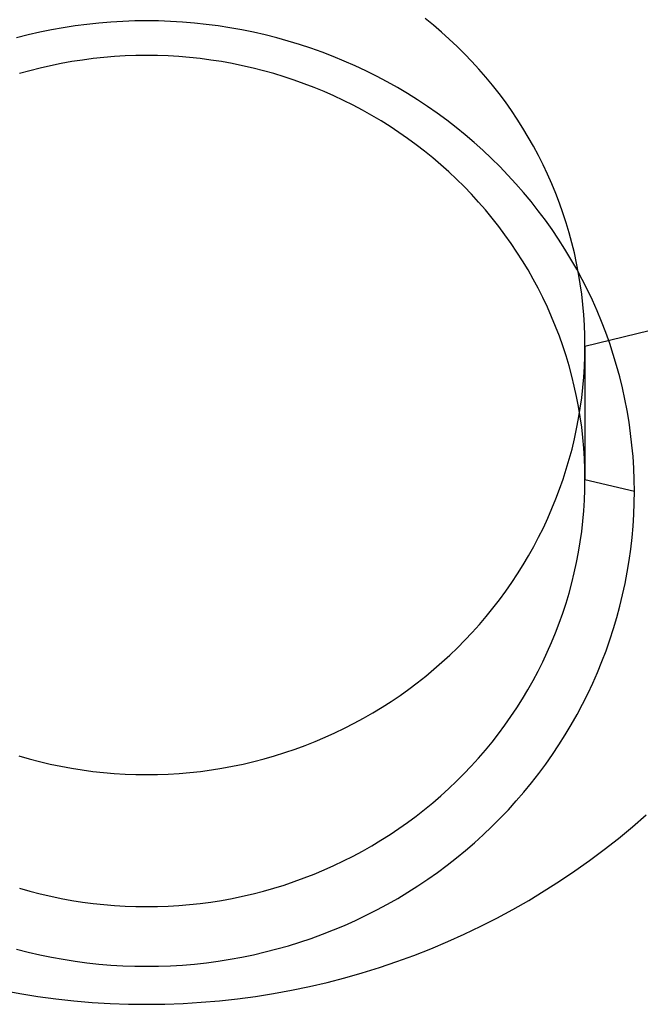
# Model space of a CAD drawing. Extents: x -5 to 5, y -2 to 2.
# Tile 51 of 59: x 2.964 to 3.141, y 0.999 to 1.281. Entities that reach past the tile are written whole.
import ezdxf

# ---------------------------------------------------------------- set-up
doc = ezdxf.new("R2010")
doc.units = 0

msp = doc.modelspace()

# ---------------------------------------------------------------- linework, layer by layer
at = {"layer": 'solid extract', "color": 5, "linetype": 'CONTINUOUS'}
for p, q in [((2.989729, 1.280024, -3.195416), (2.986315, 1.279741, -3.195337)), ((2.993151, 1.280226, -3.195472), (2.989729, 1.280024, -3.195416)), ((2.996579, 1.280348, -3.195506), (2.993151, 1.280226, -3.195472)), ((3.000001, 1.280388, -3.195518), (2.996579, 1.280348, -3.195506)), ((3.003421, 1.280348, -3.195506), (3.000001, 1.280388, -3.195518)), ((3.006842, 1.280226, -3.195473), (3.003421, 1.280348, -3.195506)), ((3.01026, 1.280025, -3.195416), (3.006842, 1.280226, -3.195473)), ((3.013671, 1.279743, -3.195337), (3.01026, 1.280025, -3.195416)), ((3.082105, 1.279149, -3.027635), (3.079749, 1.281064, -3.028167)), ((2.969398, 1.277123, -3.194605), (2.966063, 1.276362, -3.194393)), ((2.972755, 1.277806, -3.194796), (2.969398, 1.277123, -3.194605)), ((2.976129, 1.278411, -3.194965), (2.972755, 1.277806, -3.194796)), ((2.979513, 1.278935, -3.195111), (2.976129, 1.278411, -3.194965)), ((2.982905, 1.279378, -3.195235), (2.979513, 1.278935, -3.195111)), ((2.986315, 1.279741, -3.195337), (2.982905, 1.279378, -3.195235)), ((3.017073, 1.27938, -3.195236), (3.013671, 1.279743, -3.195337)), ((3.020471, 1.278937, -3.195112), (3.017073, 1.27938, -3.195236)), ((3.023859, 1.278413, -3.194965), (3.020471, 1.278937, -3.195112)), ((3.027232, 1.277809, -3.194797), (3.023859, 1.278413, -3.194965)), ((3.030584, 1.277127, -3.194606), (3.027232, 1.277809, -3.194797)), ((3.033914, 1.276367, -3.194394), (3.030584, 1.277127, -3.194606)), ((3.084407, 1.277183, -3.027089), (3.082105, 1.279149, -3.027635)), ((3.086659, 1.27516, -3.02653), (3.084407, 1.277183, -3.027089)), ((2.966063, 1.276362, -3.194393), (2.962755, 1.275523, -3.194159)), ((3.037229, 1.275526, -3.19416), (3.033914, 1.276367, -3.194394)), ((3.040526, 1.274607, -3.193904), (3.037229, 1.275526, -3.19416)), ((3.043796, 1.273611, -3.193626), (3.040526, 1.274607, -3.193904)), ((3.088862, 1.273082, -3.025957), (3.086659, 1.27516, -3.02653)), ((3.047035, 1.27254, -3.193328), (3.043796, 1.273611, -3.193626)), ((3.050243, 1.271393, -3.193009), (3.047035, 1.27254, -3.193328)), ((3.053426, 1.270168, -3.192669), (3.050243, 1.271393, -3.193009)), ((3.091012, 1.270951, -3.025371), (3.088862, 1.273082, -3.025957)), ((2.978558, 1.268706, -3.177646), (2.975528, 1.268163, -3.177495)), ((2.981598, 1.269178, -3.177778), (2.978558, 1.268706, -3.177646)), ((2.984645, 1.269576, -3.177889), (2.981598, 1.269178, -3.177778)), ((2.987708, 1.269903, -3.17798), (2.984645, 1.269576, -3.177889)), ((2.990775, 1.270157, -3.178051), (2.987708, 1.269903, -3.17798)), ((2.993848, 1.270339, -3.178101), (2.990775, 1.270157, -3.178051)), ((2.996928, 1.270448, -3.178132), (2.993848, 1.270339, -3.178101)), ((3.000001, 1.270484, -3.178142), (2.996928, 1.270448, -3.178132)), ((3.003073, 1.270448, -3.178132), (3.000001, 1.270484, -3.178142)), ((3.006145, 1.270339, -3.178101), (3.003073, 1.270448, -3.178132)), ((3.009216, 1.270158, -3.178051), (3.006145, 1.270339, -3.178101)), ((3.01228, 1.269904, -3.17798), (3.009216, 1.270158, -3.178051)), ((3.015335, 1.269578, -3.177889), (3.01228, 1.269904, -3.17798)), ((3.018388, 1.269179, -3.177778), (3.015335, 1.269578, -3.177889)), ((3.021431, 1.268708, -3.177647), (3.018388, 1.269179, -3.177778)), ((3.024462, 1.268165, -3.177496), (3.021431, 1.268708, -3.177647)), ((3.05658, 1.268867, -3.192308), (3.053426, 1.270168, -3.192669)), ((3.059699, 1.267493, -3.191928), (3.05658, 1.268867, -3.192308)), ((3.093106, 1.268773, -3.024774), (3.091012, 1.270951, -3.025371)), ((3.095138, 1.266549, -3.024166), (3.093106, 1.268773, -3.024774)), ((2.966543, 1.266109, -3.176924), (2.963586, 1.265282, -3.176695)), ((2.969516, 1.266863, -3.177134), (2.966543, 1.266109, -3.176924)), ((2.972512, 1.267548, -3.177324), (2.969516, 1.266863, -3.177134)), ((2.975528, 1.268163, -3.177495), (2.972512, 1.267548, -3.177324)), ((3.027472, 1.267552, -3.177325), (3.024462, 1.268165, -3.177496)), ((3.030464, 1.266868, -3.177135), (3.027472, 1.267552, -3.177325)), ((3.033443, 1.266112, -3.176925), (3.030464, 1.266868, -3.177135)), ((3.036404, 1.265285, -3.176696), (3.033443, 1.266112, -3.176925)), ((3.062777, 1.266048, -3.191528), (3.059699, 1.267493, -3.191928)), ((3.065814, 1.264531, -3.191109), (3.062777, 1.266048, -3.191528)), ((3.097116, 1.264275, -3.023547), (3.095138, 1.266549, -3.024166)), ((3.039342, 1.264389, -3.176447), (3.036404, 1.265285, -3.176696)), ((3.042253, 1.263425, -3.17618), (3.039342, 1.264389, -3.176447)), ((3.045135, 1.262393, -3.175895), (3.042253, 1.263425, -3.17618)), ((3.068818, 1.26294, -3.19067), (3.065814, 1.264531, -3.191109)), ((3.071782, 1.261277, -3.190211), (3.068818, 1.26294, -3.19067)), ((3.099037, 1.261951, -3.022916), (3.097116, 1.264275, -3.023547)), ((3.047996, 1.261291, -3.17559), (3.045135, 1.262393, -3.175895)), ((3.05083, 1.260121, -3.175266), (3.047996, 1.261291, -3.17559)), ((3.053633, 1.258884, -3.174925), (3.05083, 1.260121, -3.175266)), ((3.074702, 1.259545, -3.189735), (3.071782, 1.261277, -3.190211)), ((3.1009, 1.259583, -3.022275), (3.099037, 1.261951, -3.022916)), ((3.056399, 1.257584, -3.174567), (3.053633, 1.258884, -3.174925)), ((3.059129, 1.256219, -3.174191), (3.056399, 1.257584, -3.174567)), ((3.077572, 1.257748, -3.189241), (3.074702, 1.259545, -3.189735)), ((3.080393, 1.255884, -3.188729), (3.077572, 1.257748, -3.189241)), ((3.102699, 1.257173, -3.021625), (3.1009, 1.259583, -3.022275)), ((3.061828, 1.254787, -3.173797), (3.059129, 1.256219, -3.174191)), ((3.064493, 1.25329, -3.173387), (3.061828, 1.254787, -3.173797)), ((3.083171, 1.253951, -3.1882), (3.080393, 1.255884, -3.188729)), ((3.104433, 1.254725, -3.020967), (3.102699, 1.257173, -3.021625)), ((3.106107, 1.252233, -3.0203), (3.104433, 1.254725, -3.020967)), ((3.067118, 1.251731, -3.172959), (3.064493, 1.25329, -3.173387)), ((3.069698, 1.250113, -3.172516), (3.067118, 1.251731, -3.172959)), ((3.085902, 1.25195, -3.187653), (3.083171, 1.253951, -3.1882)), ((3.088579, 1.249887, -3.187089), (3.085902, 1.25195, -3.187653)), ((3.107719, 1.249699, -3.019623), (3.106107, 1.252233, -3.0203)), ((3.072234, 1.248435, -3.172058), (3.069698, 1.250113, -3.172516)), ((3.091199, 1.247764, -3.186511), (3.088579, 1.249887, -3.187089)), ((3.109266, 1.247127, -3.018939), (3.107719, 1.249699, -3.019623)), ((3.074732, 1.246694, -3.171583), (3.072234, 1.248435, -3.172058)), ((3.077187, 1.244893, -3.171092), (3.074732, 1.246694, -3.171583)), ((3.093762, 1.245581, -3.185917), (3.091199, 1.247764, -3.186511)), ((3.110746, 1.244522, -3.01825), (3.109266, 1.247127, -3.018939)), ((3.079594, 1.243035, -3.170587), (3.077187, 1.244893, -3.171092)), ((3.096273, 1.243333, -3.185307), (3.093762, 1.245581, -3.185917)), ((3.098728, 1.241025, -3.184682), (3.096273, 1.243333, -3.185307)), ((3.112157, 1.241886, -3.017554), (3.110746, 1.244522, -3.01825)), ((3.08195, 1.241123, -3.170068), (3.079594, 1.243035, -3.170587)), ((3.084255, 1.239157, -3.169536), (3.08195, 1.241123, -3.170068)), ((3.101122, 1.238661, -3.184042), (3.098728, 1.241025, -3.184682)), ((3.113502, 1.239212, -3.016851), (3.112157, 1.241886, -3.017554)), ((3.086513, 1.237132, -3.168988), (3.084255, 1.239157, -3.169536)), ((3.103452, 1.236244, -3.18339), (3.101122, 1.238661, -3.184042)), ((3.114781, 1.236504, -3.016143), (3.113502, 1.239212, -3.016851)), ((3.088721, 1.235053, -3.168427), (3.086513, 1.237132, -3.168988)), ((3.090875, 1.232923, -3.167854), (3.088721, 1.235053, -3.168427)), ((3.105718, 1.233774, -3.182725), (3.103452, 1.236244, -3.18339)), ((3.115991, 1.233767, -3.015429), (3.114781, 1.236504, -3.016143)), ((3.092971, 1.230746, -3.167269), (3.090875, 1.232923, -3.167854)), ((3.107925, 1.231245, -3.182046), (3.105718, 1.233774, -3.182725)), ((3.117129, 1.231005, -3.014711), (3.115991, 1.233767, -3.015429)), ((3.095009, 1.22852, -3.166672), (3.092971, 1.230746, -3.167269)), ((3.110068, 1.228664, -3.181354), (3.107925, 1.231245, -3.182046)), ((3.118196, 1.228219, -3.013991), (3.117129, 1.231005, -3.014711)), ((3.096994, 1.226242, -3.166062), (3.095009, 1.22852, -3.166672)), ((3.098922, 1.223916, -3.165441), (3.096994, 1.226242, -3.166062)), ((3.112144, 1.226033, -3.18065), (3.110068, 1.228664, -3.181354)), ((3.119193, 1.225404, -3.013266), (3.118196, 1.228219, -3.013991)), ((3.100789, 1.221545, -3.16481), (3.098922, 1.223916, -3.165441)), ((3.11415, 1.223359, -3.179936), (3.112144, 1.226033, -3.18065)), ((3.12012, 1.222562, -3.012537), (3.119193, 1.225404, -3.013266)), ((3.102593, 1.219135, -3.164169), (3.100789, 1.221545, -3.16481)), ((3.116085, 1.220638, -3.179212), (3.11415, 1.223359, -3.179936)), ((3.117954, 1.217867, -3.178476), (3.116085, 1.220638, -3.179212)), ((3.120975, 1.219699, -3.011806), (3.12012, 1.222562, -3.012537)), ((3.104334, 1.216682, -3.163519), (3.102593, 1.219135, -3.164169)), ((3.119753, 1.21505, -3.17773), (3.117954, 1.217867, -3.178476)), ((3.121756, 1.21682, -3.011074), (3.120975, 1.219699, -3.011806)), ((3.106015, 1.214185, -3.162858), (3.104334, 1.216682, -3.163519)), ((3.12148, 1.212192, -3.176975), (3.119753, 1.21505, -3.17773)), ((3.122464, 1.213926, -3.010341), (3.121756, 1.21682, -3.011074)), ((3.107634, 1.211645, -3.162188), (3.106015, 1.214185, -3.162858)), ((3.123131, 1.209299, -3.176212), (3.12148, 1.212192, -3.176975)), ((3.123098, 1.211009, -3.009606), (3.122464, 1.213926, -3.010341)), ((3.109187, 1.209069, -3.16151), (3.107634, 1.211645, -3.162188)), ((3.12366, 1.208075, -3.00887), (3.123098, 1.211009, -3.009606)), ((3.110672, 1.206461, -3.160826), (3.109187, 1.209069, -3.16151)), ((3.124706, 1.206369, -3.175441), (3.123131, 1.209299, -3.176212)), ((3.124148, 1.205129, -3.008134), (3.12366, 1.208075, -3.00887)), ((3.1255, 1.187287, -3.003746), (3.213888, 1.208653, -2.917979)), ((3.11209, 1.203819, -3.160134), (3.110672, 1.206461, -3.160826)), ((3.113442, 1.201139, -3.159434), (3.11209, 1.203819, -3.160134)), ((3.12456, 1.202176, -3.007399), (3.124148, 1.205129, -3.008134)), ((3.12621, 1.203395, -3.174662), (3.124706, 1.206369, -3.175441)), ((3.114727, 1.198425, -3.158727), (3.113442, 1.201139, -3.159434)), ((3.124898, 1.199215, -3.006666), (3.12456, 1.202176, -3.007399)), ((3.127639, 1.200385, -3.173875), (3.12621, 1.203395, -3.174662)), ((3.115942, 1.195682, -3.158015), (3.114727, 1.198425, -3.158727)), ((3.125161, 1.19624, -3.005933), (3.124898, 1.199215, -3.006666)), ((3.12899, 1.197343, -3.173081), (3.127639, 1.200385, -3.173875)), ((3.117086, 1.192915, -3.157298), (3.115942, 1.195682, -3.158015)), ((3.125349, 1.193257, -3.005201), (3.125161, 1.19624, -3.005933)), ((3.130262, 1.194275, -3.172283), (3.12899, 1.197343, -3.173081)), ((3.118158, 1.190122, -3.156577), (3.117086, 1.192915, -3.157298)), ((3.125462, 1.19027, -3.004471), (3.125349, 1.193257, -3.005201)), ((3.131454, 1.191178, -3.171479), (3.130262, 1.194275, -3.172283)), ((3.119161, 1.187299, -3.155849), (3.118158, 1.190122, -3.156577)), ((3.1255, 1.187287, -3.003746), (3.125462, 1.19027, -3.004471)), ((3.13257, 1.188047, -3.17067), (3.131454, 1.191178, -3.171479)), ((3.120093, 1.184451, -3.155118), (3.119161, 1.187299, -3.155849)), ((3.125463, 1.184313, -3.003037), (3.1255, 1.187287, -3.003746)), ((3.1255, 1.187287, -3.003746), (3.1255, 1.149112, -3.146213)), ((3.133607, 1.184888, -3.169855), (3.13257, 1.188047, -3.17067)), ((3.120952, 1.181582, -3.154383), (3.120093, 1.184451, -3.155118)), ((3.125351, 1.181341, -3.00232), (3.125463, 1.184313, -3.003037)), ((3.134563, 1.181707, -3.169037), (3.133607, 1.184888, -3.169855)), ((3.121737, 1.178698, -3.153646), (3.120952, 1.181582, -3.154383)), ((3.125165, 1.178373, -3.001602), (3.125351, 1.181341, -3.00232)), ((3.135437, 1.178509, -3.168216), (3.134563, 1.181707, -3.169037)), ((3.122448, 1.175796, -3.152907), (3.121737, 1.178698, -3.153646)), ((3.124905, 1.175411, -3.000892), (3.125165, 1.178373, -3.001602)), ((3.136229, 1.175292, -3.167393), (3.135437, 1.178509, -3.168216)), ((3.123086, 1.172873, -3.152165), (3.122448, 1.175796, -3.152907)), ((3.123651, 1.169933, -3.151421), (3.123086, 1.172873, -3.152165)), ((3.12457, 1.172451, -3.000189), (3.124905, 1.175411, -3.000892)), ((3.13694, 1.17205, -3.166567), (3.136229, 1.175292, -3.167393)), ((3.124141, 1.166981, -3.150676), (3.123651, 1.169933, -3.151421)), ((3.12416, 1.169493, -2.99949), (3.12457, 1.172451, -3.000189)), ((3.137569, 1.16879, -3.165738), (3.13694, 1.17205, -3.166567)), ((3.123676, 1.166545, -2.998796), (3.12416, 1.169493, -2.99949)), ((3.138116, 1.165517, -3.164908), (3.137569, 1.16879, -3.165738)), ((3.123119, 1.163609, -2.998109), (3.123676, 1.166545, -2.998796)), ((3.124556, 1.164024, -3.149932), (3.124141, 1.166981, -3.150676)), ((3.138579, 1.162237, -3.164079), (3.138116, 1.165517, -3.164908)), ((3.12249, 1.160692, -2.997429), (3.123119, 1.163609, -2.998109)), ((3.124895, 1.161057, -3.149187), (3.124556, 1.164024, -3.149932)), ((3.138958, 1.158947, -3.16325), (3.138579, 1.162237, -3.164079)), ((3.121786, 1.157787, -2.996755), (3.12249, 1.160692, -2.997429)), ((3.125159, 1.158077, -3.148442), (3.124895, 1.161057, -3.149187)), ((3.139255, 1.155643, -3.16242), (3.138958, 1.158947, -3.16325)), ((3.121009, 1.154894, -2.996087), (3.121786, 1.157787, -2.996755)), ((3.125348, 1.155089, -3.147697), (3.125159, 1.158077, -3.148442)), ((3.120159, 1.152018, -2.995426), (3.121009, 1.154894, -2.996087)), ((3.125462, 1.152099, -3.146954), (3.125348, 1.155089, -3.147697)), ((3.139467, 1.15233, -3.161591), (3.139255, 1.155643, -3.16242)), ((3.119239, 1.149165, -2.994773), (3.120159, 1.152018, -2.995426)), ((3.1255, 1.149112, -3.146213), (3.125462, 1.152099, -3.146954)), ((3.139597, 1.149014, -3.160763), (3.139467, 1.15233, -3.161591)), ((3.118249, 1.146339, -2.99413), (3.119239, 1.149165, -2.994773)), ((3.125462, 1.146122, -3.145476), (3.1255, 1.149112, -3.146213)), ((3.1255, 1.149112, -3.146213), (3.139642, 1.145701, -3.159938)), ((3.139642, 1.145701, -3.159938), (3.139597, 1.149014, -3.160763)), ((3.117186, 1.143532, -2.993494), (3.118249, 1.146339, -2.99413)), ((3.125349, 1.143131, -3.144739), (3.125462, 1.146122, -3.145476)), ((3.139602, 1.142385, -3.159115), (3.139642, 1.145701, -3.159938)), ((3.116052, 1.140746, -2.992865), (3.117186, 1.143532, -2.993494)), ((3.12516, 1.140144, -3.144005), (3.125349, 1.143131, -3.144739)), ((3.139479, 1.139068, -3.158294), (3.139602, 1.142385, -3.159115)), ((3.114848, 1.137986, -2.992245), (3.116052, 1.140746, -2.992865)), ((3.124896, 1.137164, -3.143275), (3.12516, 1.140144, -3.144005)), ((3.139274, 1.135754, -3.157477), (3.139479, 1.139068, -3.158294)), ((3.113577, 1.135258, -2.991635), (3.114848, 1.137986, -2.992245)), ((3.124555, 1.134185, -3.142548), (3.124896, 1.137164, -3.143275)), ((3.112239, 1.132564, -2.991035), (3.113577, 1.135258, -2.991635)), ((3.124139, 1.131212, -3.141825), (3.124555, 1.134185, -3.142548)), ((3.138984, 1.132449, -3.156664), (3.139274, 1.135754, -3.157477)), ((3.110832, 1.129897, -2.990445), (3.112239, 1.132564, -2.991035)), ((3.123649, 1.128249, -3.141106), (3.124139, 1.131212, -3.141825)), ((3.13861, 1.129144, -3.155854), (3.138984, 1.132449, -3.156664)), ((3.109356, 1.127261, -2.989863), (3.110832, 1.129897, -2.990445)), ((3.123084, 1.125302, -3.140394), (3.123649, 1.128249, -3.141106)), ((3.138151, 1.125845, -3.155048), (3.13861, 1.129144, -3.155854)), ((3.107815, 1.124659, -2.989292), (3.109356, 1.127261, -2.989863)), ((3.122446, 1.122373, -3.139688), (3.123084, 1.125302, -3.140394)), ((3.13761, 1.122558, -3.154248), (3.138151, 1.125845, -3.155048)), ((3.104544, 1.119576, -2.988182), (3.10621, 1.122096, -2.988731)), ((3.10621, 1.122096, -2.988731), (3.107815, 1.124659, -2.989292)), ((3.121733, 1.119455, -3.138987), (3.122446, 1.122373, -3.139688)), ((3.136987, 1.119288, -3.153454), (3.13761, 1.122558, -3.154248)), ((3.102812, 1.117091, -2.987643), (3.104544, 1.119576, -2.988182)), ((3.120945, 1.116552, -3.138291), (3.121733, 1.119455, -3.138987)), ((3.136281, 1.116038, -3.152667), (3.136987, 1.119288, -3.153454)), ((3.101015, 1.114644, -2.987115), (3.102812, 1.117091, -2.987643)), ((3.120085, 1.113668, -3.137603), (3.120945, 1.116552, -3.138291)), ((3.099158, 1.11224, -2.986598), (3.101015, 1.114644, -2.987115)), ((3.119154, 1.110809, -3.136922), (3.120085, 1.113668, -3.137603)), ((3.135493, 1.1128, -3.151885), (3.136281, 1.116038, -3.152667)), ((3.097243, 1.109883, -2.986093), (3.099158, 1.11224, -2.986598)), ((3.118152, 1.107976, -3.13625), (3.119154, 1.110809, -3.136922)), ((3.134622, 1.109577, -3.15111), (3.135493, 1.1128, -3.151885)), ((3.095272, 1.107575, -2.985601), (3.097243, 1.109883, -2.986093)), ((3.117076, 1.105163, -3.135584), (3.118152, 1.107976, -3.13625)), ((3.13367, 1.106376, -3.150342), (3.134622, 1.109577, -3.15111)), ((3.091147, 1.103091, -2.98465), (3.093239, 1.10531, -2.98512)), ((3.093239, 1.10531, -2.98512), (3.095272, 1.107575, -2.985601)), ((3.115929, 1.102373, -3.134926), (3.117076, 1.105163, -3.135584)), ((3.132639, 1.103202, -3.149583), (3.13367, 1.106376, -3.150342)), ((3.089, 1.100922, -2.984193), (3.091147, 1.103091, -2.98465)), ((3.114713, 1.099612, -3.134277), (3.115929, 1.102373, -3.134926)), ((3.131529, 1.100058, -3.148833), (3.132639, 1.103202, -3.149583)), ((3.086803, 1.098808, -2.983749), (3.089, 1.100922, -2.984193)), ((3.113429, 1.096884, -3.133637), (3.114713, 1.099612, -3.134277)), ((3.130338, 1.096934, -3.148091), (3.131529, 1.100058, -3.148833)), ((3.08225, 1.094739, -2.982899), (3.084554, 1.096748, -2.983318)), ((3.084554, 1.096748, -2.983318), (3.086803, 1.098808, -2.983749)), ((3.112078, 1.094191, -3.133007), (3.113429, 1.096884, -3.133637)), ((3.129067, 1.093836, -3.147357), (3.130338, 1.096934, -3.148091)), ((3.079894, 1.092783, -2.982492), (3.08225, 1.094739, -2.982899)), ((3.110657, 1.091525, -3.132386), (3.112078, 1.094191, -3.133007)), ((3.127719, 1.09077, -3.146632), (3.129067, 1.093836, -3.147357)), ((3.077489, 1.090885, -2.982099), (3.079894, 1.092783, -2.982492)), ((3.109168, 1.088892, -3.131774), (3.110657, 1.091525, -3.132386)), ((3.072548, 1.087268, -2.981353), (3.075041, 1.089046, -2.981719)), ((3.075041, 1.089046, -2.981719), (3.077489, 1.090885, -2.982099)), ((3.107614, 1.086295, -3.131172), (3.109168, 1.088892, -3.131774)), ((3.126296, 1.08774, -3.145918), (3.127719, 1.09077, -3.146632)), ((3.06742, 1.083886, -2.98066), (3.070006, 1.085547, -2.981)), ((3.070006, 1.085547, -2.981), (3.072548, 1.087268, -2.981353)), ((3.105998, 1.083739, -3.130581), (3.107614, 1.086295, -3.131172)), ((3.124798, 1.084748, -3.145215), (3.126296, 1.08774, -3.145918)), ((3.064793, 1.082288, -2.980334), (3.06742, 1.083886, -2.98066)), ((3.104319, 1.081226, -3.130001), (3.105998, 1.083739, -3.130581)), ((3.123222, 1.081786, -3.144522), (3.124798, 1.084748, -3.145215)), ((3.059431, 1.079288, -2.979725), (3.06213, 1.080755, -2.980023)), ((3.06213, 1.080755, -2.980023), (3.064793, 1.082288, -2.980334)), ((3.102574, 1.078749, -3.129432), (3.104319, 1.081226, -3.130001)), ((3.12157, 1.07886, -3.143838), (3.123222, 1.081786, -3.144522)), ((3.053911, 1.076544, -2.97917), (3.056689, 1.077883, -2.979441)), ((3.056689, 1.077883, -2.979441), (3.059431, 1.079288, -2.979725)), ((3.100766, 1.076311, -3.128873), (3.102574, 1.078749, -3.129432)), ((3.119846, 1.075974, -3.143166), (3.12157, 1.07886, -3.143838)), ((3.045398, 1.072938, -2.978446), (3.048265, 1.07407, -2.978673)), ((3.048265, 1.07407, -2.978673), (3.051101, 1.075272, -2.978914)), ((3.051101, 1.075272, -2.978914), (3.053911, 1.076544, -2.97917)), ((3.098898, 1.073918, -3.128326), (3.100766, 1.076311, -3.128873)), ((3.118052, 1.073134, -3.142506), (3.119846, 1.075974, -3.143166)), ((3.039571, 1.070877, -2.978034), (3.042499, 1.071873, -2.978233)), ((3.042499, 1.071873, -2.978233), (3.045398, 1.072938, -2.978446)), ((3.094992, 1.069278, -3.127269), (3.096973, 1.071574, -3.127791)), ((3.096973, 1.071574, -3.127791), (3.098898, 1.073918, -3.128326)), ((3.116189, 1.07034, -3.141859), (3.118052, 1.073134, -3.142506)), ((2.963392, 1.06995, -2.977849), (2.966365, 1.069097, -2.977679)), ((2.966365, 1.069097, -2.977679), (2.969354, 1.068319, -2.977524)), ((3.030664, 1.068324, -2.977525), (3.033654, 1.069102, -2.97768)), ((3.033654, 1.069102, -2.97768), (3.036621, 1.069953, -2.977849)), ((3.036621, 1.069953, -2.977849), (3.039571, 1.070877, -2.978034)), ((3.092949, 1.067027, -3.126758), (3.094992, 1.069278, -3.127269)), ((3.114251, 1.067586, -3.141223), (3.116189, 1.07034, -3.141859)), ((2.969354, 1.068319, -2.977524), (2.972362, 1.067613, -2.977384)), ((2.972362, 1.067613, -2.977384), (2.975392, 1.066979, -2.977259)), ((2.975392, 1.066979, -2.977259), (2.97844, 1.066419, -2.977148)), ((2.97844, 1.066419, -2.977148), (2.981498, 1.065932, -2.977051)), ((2.981498, 1.065932, -2.977051), (2.984563, 1.065521, -2.97697)), ((3.015452, 1.065523, -2.97697), (3.018522, 1.065935, -2.977052)), ((3.018522, 1.065935, -2.977052), (3.021574, 1.066421, -2.977148)), ((3.021574, 1.066421, -2.977148), (3.024619, 1.066982, -2.977259)), ((3.024619, 1.066982, -2.977259), (3.027651, 1.067616, -2.977385)), ((3.027651, 1.067616, -2.977385), (3.030664, 1.068324, -2.977525)), ((3.090849, 1.064823, -3.12626), (3.092949, 1.067027, -3.126758)), ((3.112244, 1.064876, -3.140599), (3.114251, 1.067586, -3.141223)), ((2.984563, 1.065521, -2.97697), (2.987641, 1.065183, -2.976903)), ((2.987641, 1.065183, -2.976903), (2.990729, 1.064921, -2.976851)), ((2.990729, 1.064921, -2.976851), (2.993818, 1.064733, -2.976814)), ((2.993818, 1.064733, -2.976814), (2.996917, 1.064621, -2.976792)), ((2.996917, 1.064621, -2.976792), (3.000011, 1.064584, -2.976785)), ((3.000011, 1.064584, -2.976785), (3.003102, 1.064621, -2.976792)), ((3.003102, 1.064621, -2.976792), (3.006195, 1.064734, -2.976815)), ((3.006195, 1.064734, -2.976815), (3.009289, 1.064922, -2.976852)), ((3.009289, 1.064922, -2.976852), (3.012372, 1.065185, -2.976904)), ((3.012372, 1.065185, -2.976904), (3.015452, 1.065523, -2.97697)), ((3.088696, 1.06267, -3.125773), (3.090849, 1.064823, -3.12626)), ((3.110169, 1.062214, -3.139988), (3.112244, 1.064876, -3.140599)), ((3.084238, 1.05853, -3.124842), (3.086492, 1.060572, -3.125301)), ((3.086492, 1.060572, -3.125301), (3.088696, 1.06267, -3.125773)), ((3.108031, 1.059607, -3.13939), (3.110169, 1.062214, -3.139988)), ((3.081929, 1.056538, -3.124396), (3.084238, 1.05853, -3.124842)), ((3.105829, 1.057054, -3.138807), (3.108031, 1.059607, -3.13939)), ((3.077162, 1.05272, -3.123542), (3.079569, 1.0546, -3.123962)), ((3.079569, 1.0546, -3.123962), (3.081929, 1.056538, -3.124396)), ((3.101225, 1.052096, -3.137678), (3.10356, 1.054549, -3.138235)), ((3.10356, 1.054549, -3.138235), (3.105829, 1.057054, -3.138807)), ((3.074713, 1.050901, -3.123137), (3.077162, 1.05272, -3.123542)), ((3.098831, 1.0497, -3.137134), (3.101225, 1.052096, -3.137678)), ((3.139109, 1.049658, -2.881116), (3.143043, 1.053067, -2.881849)), ((3.069679, 1.047441, -3.122369), (3.07222, 1.049142, -3.122746)), ((3.07222, 1.049142, -3.122746), (3.074713, 1.050901, -3.123137)), ((3.096381, 1.047365, -3.136606), (3.098831, 1.0497, -3.137134)), ((3.135088, 1.046343, -2.880405), (3.139109, 1.049658, -2.881116)), ((3.067095, 1.045799, -3.122005), (3.069679, 1.047441, -3.122369)), ((3.093874, 1.045092, -3.136092), (3.096381, 1.047365, -3.136606)), ((3.130989, 1.043126, -2.879718), (3.135088, 1.046343, -2.880405)), ((3.061813, 1.042707, -3.121322), (3.064471, 1.04422, -3.121656)), ((3.064471, 1.04422, -3.121656), (3.067095, 1.045799, -3.122005)), ((3.091306, 1.042874, -3.135593), (3.093874, 1.045092, -3.136092)), ((3.126818, 1.040014, -2.879055), (3.130989, 1.043126, -2.879718)), ((3.056385, 1.039874, -3.120699), (3.059119, 1.041259, -3.121003)), ((3.059119, 1.041259, -3.121003), (3.061813, 1.042707, -3.121322)), ((3.086003, 1.038623, -3.134638), (3.088681, 1.040717, -3.135108)), ((3.088681, 1.040717, -3.135108), (3.091306, 1.042874, -3.135593)), ((3.050813, 1.0373, -3.120134), (3.053614, 1.038553, -3.120409)), ((3.053614, 1.038553, -3.120409), (3.056385, 1.039874, -3.120699)), ((3.083277, 1.036596, -3.134184), (3.086003, 1.038623, -3.134638)), ((3.122576, 1.037007, -2.878416), (3.126818, 1.040014, -2.879055)), ((3.042245, 1.033952, -3.119402), (3.045132, 1.035, -3.119631)), ((3.045132, 1.035, -3.119631), (3.047986, 1.036115, -3.119874)), ((3.047986, 1.036115, -3.119874), (3.050813, 1.0373, -3.120134)), ((3.077674, 1.032742, -3.133324), (3.080503, 1.034638, -3.133747)), ((3.080503, 1.034638, -3.133747), (3.083277, 1.036596, -3.134184)), ((3.118253, 1.034098, -2.8778), (3.122576, 1.037007, -2.878416)), ((2.963616, 1.032061, -3.118989), (2.966576, 1.031222, -3.118807)), ((3.03344, 1.031226, -3.118808), (3.036393, 1.032063, -3.11899)), ((3.036393, 1.032063, -3.11899), (3.03933, 1.032972, -3.119188)), ((3.03933, 1.032972, -3.119188), (3.042245, 1.033952, -3.119402)), ((3.074797, 1.030913, -3.132917), (3.077674, 1.032742, -3.133324)), ((3.113857, 1.031292, -2.877208), (3.118253, 1.034098, -2.8778)), ((2.966576, 1.031222, -3.118807), (2.969553, 1.030455, -3.11864)), ((2.969553, 1.030455, -3.11864), (2.972543, 1.029762, -3.118489)), ((2.972543, 1.029762, -3.118489), (2.975556, 1.029139, -3.118354)), ((2.975556, 1.029139, -3.118354), (2.978583, 1.028588, -3.118235)), ((3.021428, 1.02859, -3.118235), (3.024456, 1.029142, -3.118355)), ((3.024456, 1.029142, -3.118355), (3.027471, 1.029765, -3.11849)), ((3.027471, 1.029765, -3.11849), (3.030468, 1.03046, -3.118641)), ((3.030468, 1.03046, -3.118641), (3.03344, 1.031226, -3.118808)), ((3.068915, 1.027467, -3.132152), (3.071875, 1.029153, -3.132526)), ((3.071875, 1.029153, -3.132526), (3.074797, 1.030913, -3.132917)), ((3.109395, 1.028593, -2.87664), (3.113857, 1.031292, -2.877208)), ((2.978583, 1.028588, -3.118235), (2.981619, 1.028111, -3.118131)), ((2.981619, 1.028111, -3.118131), (2.984672, 1.027706, -3.118043)), ((2.984672, 1.027706, -3.118043), (2.987728, 1.027375, -3.117972)), ((2.987728, 1.027375, -3.117972), (2.990791, 1.027118, -3.117916)), ((2.990791, 1.027118, -3.117916), (2.993858, 1.026934, -3.117876)), ((2.993858, 1.026934, -3.117876), (2.99693, 1.026824, -3.117852)), ((2.99693, 1.026824, -3.117852), (3, 1.026787, -3.117844)), ((3, 1.026787, -3.117844), (3.00307, 1.026824, -3.117852)), ((3.00307, 1.026824, -3.117852), (3.006145, 1.026934, -3.117876)), ((3.006145, 1.026934, -3.117876), (3.00922, 1.027119, -3.117916)), ((3.00922, 1.027119, -3.117916), (3.012282, 1.027376, -3.117972)), ((3.012282, 1.027376, -3.117972), (3.015345, 1.027708, -3.118044)), ((3.015345, 1.027708, -3.118044), (3.018393, 1.028113, -3.118132)), ((3.018393, 1.028113, -3.118132), (3.021428, 1.02859, -3.118235)), ((3.065914, 1.025853, -3.131795), (3.068915, 1.027467, -3.132152)), ((3.104877, 1.026007, -2.876097), (3.109395, 1.028593, -2.87664)), ((3.059782, 1.022836, -3.131129), (3.062868, 1.024308, -3.131454)), ((3.062868, 1.024308, -3.131454), (3.065914, 1.025853, -3.131795)), ((3.095652, 1.021167, -2.875085), (3.100298, 1.023534, -2.875579)), ((3.100298, 1.023534, -2.875579), (3.104877, 1.026007, -2.876097)), ((3.05351, 1.020117, -3.13053), (3.056661, 1.021438, -3.130821)), ((3.056661, 1.021438, -3.130821), (3.059782, 1.022836, -3.131129)), ((3.090946, 1.018911, -2.874615), (3.095652, 1.021167, -2.875085)), ((3.043862, 1.016612, -3.129761), (3.047111, 1.017704, -3.13)), ((3.047111, 1.017704, -3.13), (3.050329, 1.018874, -3.130257)), ((3.050329, 1.018874, -3.130257), (3.05351, 1.020117, -3.13053)), ((3.08619, 1.016771, -2.87417), (3.090946, 1.018911, -2.874615)), ((3.037295, 1.014663, -3.129334), (3.040588, 1.015597, -3.129538)), ((3.040588, 1.015597, -3.129538), (3.043862, 1.016612, -3.129761)), ((3.081391, 1.014749, -2.87375), (3.08619, 1.016771, -2.87417)), ((2.962722, 1.014659, -3.129333), (2.966041, 1.013803, -3.129146)), ((2.966041, 1.013803, -3.129146), (2.969376, 1.013029, -3.128977)), ((2.969376, 1.013029, -3.128977), (2.972736, 1.012334, -3.128825)), ((2.972736, 1.012334, -3.128825), (2.976111, 1.01172, -3.128691)), ((3.023901, 1.011722, -3.128692), (3.027278, 1.012337, -3.128826)), ((3.027278, 1.012337, -3.128826), (3.03064, 1.013033, -3.128978)), ((3.03064, 1.013033, -3.128978), (3.033981, 1.013809, -3.129147)), ((3.033981, 1.013809, -3.129147), (3.037295, 1.014663, -3.129334)), ((3.071643, 1.011055, -2.872986), (3.076544, 1.012845, -2.873356)), ((3.076544, 1.012845, -2.873356), (3.081391, 1.014749, -2.87375)), ((2.976111, 1.01172, -3.128691), (2.979498, 1.011187, -3.128575)), ((2.979498, 1.011187, -3.128575), (2.982903, 1.010735, -3.128477)), ((2.982903, 1.010735, -3.128477), (2.986311, 1.010366, -3.128397)), ((2.986311, 1.010366, -3.128397), (2.989728, 1.010079, -3.128334)), ((2.989728, 1.010079, -3.128334), (2.993149, 1.009873, -3.128289)), ((2.993149, 1.009873, -3.128289), (2.996575, 1.00975, -3.128263)), ((2.996575, 1.00975, -3.128263), (3, 1.009709, -3.128254)), ((3, 1.009709, -3.128254), (3.003424, 1.00975, -3.128263)), ((3.003424, 1.00975, -3.128263), (3.006855, 1.009874, -3.128289)), ((3.006855, 1.009874, -3.128289), (3.010284, 1.01008, -3.128334)), ((3.010284, 1.01008, -3.128334), (3.0137, 1.010367, -3.128397)), ((3.0137, 1.010367, -3.128397), (3.017116, 1.010738, -3.128477)), ((3.017116, 1.010738, -3.128477), (3.020515, 1.011189, -3.128576)), ((3.020515, 1.011189, -3.128576), (3.023901, 1.011722, -3.128692)), ((3.061717, 1.007832, -2.872322), (3.066698, 1.009383, -2.872641)), ((3.066698, 1.009383, -2.872641), (3.071643, 1.011055, -2.872986)), ((3.051665, 1.005097, -2.87176), (3.056708, 1.006404, -2.872028)), ((3.056708, 1.006404, -2.872028), (3.061717, 1.007832, -2.872322)), ((3.041471, 1.002847, -2.871298), (3.046583, 1.003911, -2.871516)), ((3.046583, 1.003911, -2.871516), (3.051665, 1.005097, -2.87176)), ((2.958549, 1.002843, -2.871298), (2.963685, 1.001903, -2.871105)), ((2.963685, 1.001903, -2.871105), (2.968839, 1.001087, -2.870939)), ((2.968839, 1.001087, -2.870939), (2.974002, 1.000398, -2.870798)), ((3.026023, 1.000401, -2.870798), (3.031194, 1.001092, -2.87094)), ((3.031194, 1.001092, -2.87094), (3.036339, 1.001906, -2.871106)), ((3.036339, 1.001906, -2.871106), (3.041471, 1.002847, -2.871298)), ((2.974002, 1.000398, -2.870798), (2.979188, 0.999833, -2.870682)), ((2.979188, 0.999833, -2.870682), (2.984389, 0.999393, -2.870593)), ((2.984389, 0.999393, -2.870593), (2.98959, 0.999079, -2.870529)), ((2.98959, 0.999079, -2.870529), (2.994808, 0.998891, -2.87049)), ((2.994808, 0.998891, -2.87049), (3.000019, 0.998828, -2.870478)), ((3.000019, 0.998828, -2.870478), (3.005224, 0.998892, -2.87049)), ((3.005224, 0.998892, -2.87049), (3.010431, 0.99908, -2.870529)), ((3.010431, 0.99908, -2.870529), (3.015643, 0.999395, -2.870593)), ((3.015643, 0.999395, -2.870593), (3.020835, 0.999835, -2.870683)), ((3.020835, 0.999835, -2.870683), (3.026023, 1.000401, -2.870798))]:
    msp.add_line(p, q, dxfattribs=at)

doc.saveas('drawing.dxf')
